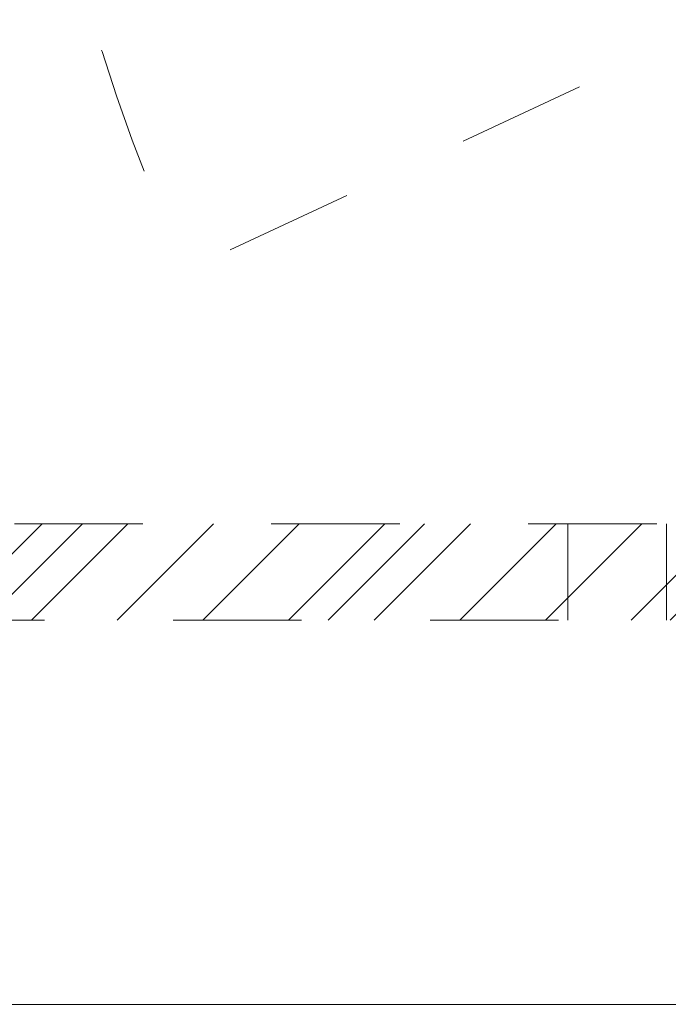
# Model space of a CAD drawing. Header units: inches. Extents: x -467 to -298, y -222 to 20.
# Tile 31 of 57: x -352.53 to -345.8, y -5.54 to 4.68. Entities that reach past the tile are written whole.
import ezdxf

# ---------------------------------------------------------------- set-up
doc = ezdxf.new("R2010")
doc.units = ezdxf.units.IN
doc.header["$LTSCALE"] = 32
doc.header["$MEASUREMENT"] = 0
doc.linetypes.add('Dash Style-1', pattern=[0.083328, 0.041656, -0.041672])
for name, color, linetype, lineweight in [('DashLine', 7, 'Dash Style-1', 13), ('DashLineFill', 7, 'Dash Style-1', 13), ('Drawing', 7, 'Continuous', 18), ('None', 7, 'Continuous', 18), ('SolidLine', 7, 'Continuous', 15)]:
    doc.layers.add(name, color=color, linetype=linetype, lineweight=lineweight)

# ---------------------------------------------------------------- blocks, each defined once
blk = doc.blocks.new('Group-19')
at = {"layer": 'DashLine'}
blk.add_line((53.858, -8.858), (37.695, -16.396), dxfattribs=at)
blk.add_arc((53.858, -8.858), 17.835, 180, 205, dxfattribs=at)
blk = doc.blocks.new('Group-20')
at = {"layer": 'None'}
blk.add_blockref('Group-19', (0, 0), dxfattribs=at)
blk = doc.blocks.new('SL Utility Cabinet (2D)')
at = {"layer": 'None'}
blk.add_blockref('Group-20', (0, 0), dxfattribs=at)
at = {"layer": 'Drawing', "color": 0, "flags": 1}
for tag in ['Tag', 'Catalog', 'Custom', 'FinishGroup', 'Discount', 'Item2', 'Item3', 'Item6', 'Item8', 'Item9', 'Item10', 'Item12', 'Item13', 'Item16', 'Item18', 'Item19', 'Item20', 'Item21', 'Item22', 'Item23', 'Item24', 'Item25', 'Option1', 'Option2', 'Option3', 'Option4', 'Option5', 'Option6', 'Option7', 'Option8', 'Option9', 'Option10', 'Option11', 'Option12', 'Item1', 'Item4', 'Item5', 'Item7', 'Item11', 'Item14', 'Item15', 'Item17']:
    blk.add_attdef(tag, (-29.033, 17.058), '', height=0.00709, dxfattribs=at)
blk = doc.blocks.new('Group-32')
at = {"layer": 'DashLine', "flags": 128}
blk.add_lwpolyline([(0, -2.559), (69.764, -2.559), (69.764, -24.016), (0, -24.016)], close=True, dxfattribs=at)
at = {"layer": 'SolidLine', "flags": 128}
blk.add_lwpolyline([(0, -2.559), (69.764, -2.559), (69.764, -24.016), (0, -24.016)], close=True, dxfattribs=at)
blk = doc.blocks.new('1BRPT5-RightBeam (2D)')
at = {"layer": 'DashLineFill', "linetype": 'Continuous', "lineweight": 13}
h = blk.add_hatch(dxfattribs=at)
h.set_pattern_fill('Steel', color=253, style=0, pattern_type=2)
h.set_pattern_definition([(45, (0, 0), (-1.61302, 1.9357), []), (45, (-1.0608, 1.0608), (-0.472346, 0.416761), [])])
h.paths.add_polyline_path([(-1.85, 0.5), (20.472, 0.5), (20.472, -0.5), (-1.85, -0.5)])
at = {"layer": 'DashLineFill'}
for p, q in [((2.362, 0.5), (2.362, -0.5)), ((3.386, 0.5), (3.386, -0.5))]:
    blk.add_line(p, q, dxfattribs=at)
at = {"layer": 'DashLineFill', "flags": 128}
blk.add_lwpolyline([(-1.85, 0.5), (20.472, 0.5), (20.472, -0.5), (-1.85, -0.5)], close=True, dxfattribs=at)
blk = doc.blocks.new('Group-59')
at = {"layer": 'None', "color": 7, "rotation": 180}
blk.add_blockref('1BRPT5-RightBeam (2D)', (61.878, -19.528), dxfattribs=at)
blk = doc.blocks.new('Group-61')
at = {"layer": 'None'}
blk.add_blockref('Group-32', (0, 0), dxfattribs=at)
blk.add_blockref('Group-59', (0, 0), dxfattribs=at)
blk = doc.blocks.new('SL Credenza Desk Top (2D)')
at = {"layer": 'None'}
blk.add_blockref('Group-61', (0, 0), dxfattribs=at)
at = {"layer": 'Drawing', "color": 0, "flags": 1}
for tag in ['Catalog', 'Custom', 'FinishGroup', 'Discount', 'Tag', 'Item1', 'Item2', 'Item3', 'Item4', 'Item5', 'Item6', 'Item7', 'Item8', 'Item9', 'Item10', 'Item11', 'Item12', 'Item13', 'Item14', 'Item15', 'Item16', 'Item17', 'Item18', 'Item19', 'Item20', 'Item21', 'Item22', 'Item23', 'Item24', 'Item25', 'Option1', 'Option2', 'Option3', 'Option4', 'Option5', 'Option6', 'Option7', 'Option8', 'Option9', 'Option10', 'Option11', 'Option12']:
    blk.add_attdef(tag, (-45.872, 8.954), '', height=0.00709, dxfattribs=at)

msp = doc.modelspace()

# ---------------------------------------------------------------- block references
at = {"layer": 'Drawing'}
msp.add_blockref('SL Utility Cabinet (2D)', (-388.492, 18.476), dxfattribs=at)

# ---------------------------------------------------------------- next in the draw order: block references
msp.add_blockref('SL Credenza Desk Top (2D)', (-405.331, 18.476), dxfattribs=at)

doc.saveas('drawing.dxf')
